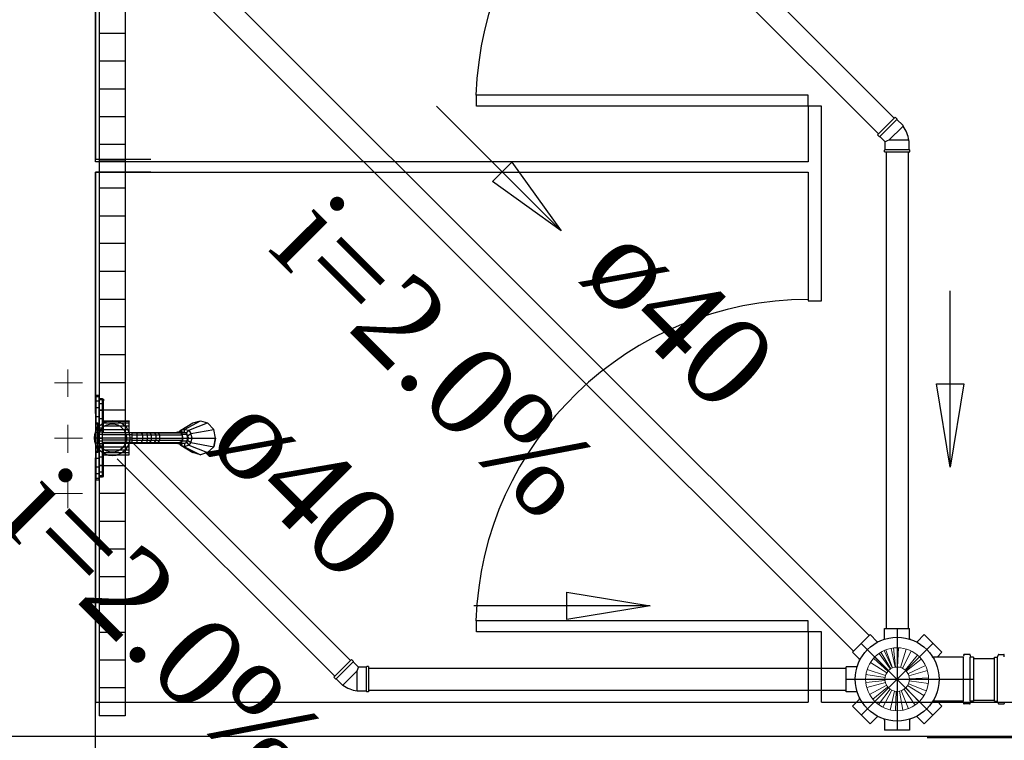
# Model space of a CAD drawing. Header units: millimetres. Extents: x 335 to 739279, y -1 to 84.
# Tile 70 of 244: x 382.32 to 384.68, y 15.72 to 17.45. Entities that reach past the tile are written whole.
import ezdxf

# ---------------------------------------------------------------- set-up
doc = ezdxf.new("R2010")
doc.units = ezdxf.units.MM
doc.header["$MEASUREMENT"] = 0
doc.linetypes.add('DASHDOT', pattern=[25.4, 12.7, -6.35, 0, -6.35])
for name, color, linetype, lineweight in [('Nível 1', 7, 'Continuous', 5), ('Simbolos', 1, 'Continuous', 30), ('SIMBOLOS INT', 8, 'Continuous', 5), ('Simbolos_int', 1, 'Continuous', 30), ('TQ-Sentido tubo', 7, 'Continuous', 20), ('TQ-Seção tubo', 1, 'Continuous', 30), ('TQ-Textos tubo', 7, 'Continuous', 20)]:
    doc.layers.add(name, color=color, linetype=linetype, lineweight=lineweight)
doc.styles.add('TimesNewRoman', font='times.ttf')
doc.dimstyles.get("Standard").update_dxf_attribs({"dimtxt": 0.18, "dimasz": 0.18, "dimexe": 0.18, "dimexo": 0.0625, "dimgap": 0.09, "dimtad": 0, "dimtih": 1, "dimtoh": 1, "dimdec": 4, "dimzin": 0, "dimdsep": 46, "dimtxsty": 'Standard', "dimcen": 0.09, "dimadec": 0, "dimazin": 0, "dimtfac": 1, "dimtdec": 4, "dimtofl": 0, "dimtmove": 0, "dimatfit": 3, "dimfxl": 0, "dimtolj": 1, "dimtzin": 0, "dimarcsym": 0})

msp = doc.modelspace()

# ---------------------------------------------------------------- linework, layer by layer
at = {"color": 1}
for p, q in [((382.5101, 18.4199), (382.5101, 17.0859)), ((382.5721, 18.4199), (382.5721, 17.0859)), ((382.5721, 17.4199), (382.5101, 17.4199)), ((382.5721, 17.3529), (382.5101, 17.3529)), ((382.5721, 17.2859), (382.5101, 17.2859)), ((382.5721, 17.2199), (382.5101, 17.2199)), ((382.5721, 17.1529), (382.5101, 17.1529)), ((382.5721, 17.1152), (382.5101, 17.1152)), ((382.5101, 17.1152), (382.5101, 15.7812)), ((382.5721, 17.1152), (382.5721, 15.7812)), ((382.5721, 17.0859), (382.5101, 17.0859)), ((382.5721, 17.0482), (382.5101, 17.0482)), ((382.5721, 16.9812), (382.5101, 16.9812)), ((382.5721, 16.9152), (382.5101, 16.9152)), ((382.5721, 16.8482), (382.5101, 16.8482)), ((382.5721, 16.7812), (382.5101, 16.7812)), ((382.5721, 16.7152), (382.5101, 16.7152)), ((382.5721, 16.6482), (382.5101, 16.6482)), ((382.5721, 16.5812), (382.5101, 16.5812)), ((382.5721, 16.5152), (382.5101, 16.5152)), ((382.5721, 16.4482), (382.5101, 16.4482)), ((382.5721, 16.3812), (382.5101, 16.3812)), ((382.5721, 16.3152), (382.5101, 16.3152)), ((382.5721, 16.2482), (382.5101, 16.2482)), ((382.5721, 16.1812), (382.5101, 16.1812)), ((382.5721, 16.1152), (382.5101, 16.1152)), ((382.5721, 16.0482), (382.5101, 16.0482)), ((382.5721, 15.9812), (382.5101, 15.9812)), ((382.5721, 15.9152), (382.5101, 15.9152)), ((382.5721, 15.8482), (382.5101, 15.8482)), ((382.5721, 15.7812), (382.5101, 15.7812))]:
    msp.add_line(p, q, dxfattribs=at)
at = {"color": 7}
for p, q in [((382.5008, 18.3939), (382.5008, 17.1179)), ((382.5008, 17.1119), (382.5008, 17.7059)), ((384.2118, 17.2719), (383.4158, 17.2719)), ((383.4158, 17.2449), (383.4158, 17.2719)), ((384.2118, 17.2449), (384.2118, 17.2719)), ((384.2118, 17.2449), (383.4158, 17.2449)), ((384.2118, 17.2449), (384.2118, 17.1119)), ((384.2438, 17.2449), (384.2118, 17.2449)), ((384.2438, 16.7779), (384.2438, 17.2449)), ((382.5008, 17.1179), (382.6338, 17.1179)), ((384.2118, 17.1119), (382.5008, 17.1119)), ((382.5008, 16.5069), (382.5008, 17.0869)), ((382.5008, 17.0869), (384.2118, 17.0869)), ((382.6338, 17.0869), (382.5008, 17.0869)), ((382.5008, 17.0869), (382.5008, 15.8119)), ((384.2118, 17.0869), (384.2118, 16.7779)), ((384.2118, 16.7779), (384.2438, 16.7779)), ((382.5008, 13.8509), (382.5008, 16.4009)), ((384.2118, 16.0089), (383.4158, 16.0089)), ((383.4158, 15.9829), (383.4158, 16.0089)), ((384.2118, 15.9829), (384.2118, 16.0089)), ((384.2118, 15.9829), (383.4158, 15.9829)), ((384.2438, 15.9829), (384.2118, 15.9829)), ((384.2118, 15.9829), (384.2118, 15.8139)), ((384.2438, 15.8139), (384.2438, 15.9829)), ((382.5008, 15.8139), (384.2118, 15.8139)), ((384.2438, 15.8139), (387.4618, 15.8139))]:
    msp.add_line(p, q, dxfattribs=at)
at = {"color": 8}
for p, q in [((382.5028, 16.5509), (382.5098, 16.5509)), ((382.5028, 16.5509), (382.5028, 16.5469)), ((382.5028, 16.5369), (382.5028, 16.5469)), ((382.5098, 16.5469), (382.5028, 16.5469)), ((382.5098, 16.5509), (382.5098, 16.5469)), ((382.5098, 16.5369), (382.5098, 16.5469)), ((382.5098, 16.5429), (382.5178, 16.5429)), ((382.5178, 16.5429), (382.5178, 16.5409)), ((382.5028, 16.5209), (382.5028, 16.5369)), ((382.5098, 16.5369), (382.5028, 16.5369)), ((382.5028, 16.4989), (382.5028, 16.5209)), ((382.5098, 16.5209), (382.5028, 16.5209)), ((382.5098, 16.5409), (382.5178, 16.5409)), ((382.5098, 16.5209), (382.5098, 16.5369)), ((382.5098, 16.5309), (382.5178, 16.5309)), ((382.5098, 16.4989), (382.5098, 16.5209)), ((382.5178, 16.5419), (382.5198, 16.5419)), ((382.5178, 16.5309), (382.5178, 16.5409)), ((382.5178, 16.5379), (382.5198, 16.5379)), ((382.5178, 16.5149), (382.5178, 16.5309)), ((382.5178, 16.5299), (382.5198, 16.5299)), ((382.5198, 16.5419), (382.5198, 16.5379)), ((382.5198, 16.5299), (382.5198, 16.5379)), ((382.5198, 16.5139), (382.5198, 16.5299)), ((382.5028, 16.4849), (382.5028, 16.4989)), ((382.5098, 16.4989), (382.5028, 16.4989)), ((382.5098, 16.5149), (382.5178, 16.5149)), ((382.5098, 16.4739), (382.5098, 16.4989)), ((382.5178, 16.4949), (382.5178, 16.5149)), ((382.5178, 16.5139), (382.5198, 16.5139)), ((382.5198, 16.4949), (382.5198, 16.5139)), ((382.5028, 16.4849), (382.5068, 16.4849)), ((382.5028, 16.4849), (382.5028, 16.4819)), ((382.5028, 16.4739), (382.5028, 16.4819)), ((382.5068, 16.4819), (382.5028, 16.4819)), ((382.5028, 16.4619), (382.5028, 16.4739)), ((382.5068, 16.4739), (382.5028, 16.4739)), ((382.5068, 16.4849), (382.5068, 16.4819)), ((382.5068, 16.4739), (382.5068, 16.4819)), ((382.5068, 16.4619), (382.5068, 16.4739)), ((382.5098, 16.4739), (382.5068, 16.4739)), ((382.5098, 16.4949), (382.5178, 16.4949)), ((382.5098, 16.4689), (382.5098, 16.4739)), ((382.5098, 16.4729), (382.5178, 16.4729)), ((382.5178, 16.4729), (382.5178, 16.4949)), ((382.5178, 16.4949), (382.5198, 16.4949)), ((382.5178, 16.4689), (382.5178, 16.4729)), ((382.5178, 16.4729), (382.5198, 16.4729)), ((382.5198, 16.4729), (382.5198, 16.4949)), ((382.5198, 16.4899), (382.5818, 16.4899)), ((382.5198, 16.4889), (382.5818, 16.4889)), ((382.5198, 16.4849), (382.5818, 16.4849)), ((382.5198, 16.4779), (382.5818, 16.4779)), ((382.5198, 16.4619), (382.5198, 16.4729)), ((382.5818, 16.4899), (382.5818, 16.4889)), ((382.5818, 16.4849), (382.5818, 16.4889)), ((382.5818, 16.4779), (382.5818, 16.4849)), ((382.5818, 16.4689), (382.5818, 16.4779)), ((382.7058, 16.4669), (382.7348, 16.4849)), ((382.7148, 16.4689), (382.7528, 16.4899)), ((382.7248, 16.4669), (382.7698, 16.4849)), ((382.7348, 16.4849), (382.7528, 16.4899)), ((382.7348, 16.4849), (382.7528, 16.4899)), ((382.7528, 16.4899), (382.7698, 16.4849)), ((382.7528, 16.4899), (382.7698, 16.4849)), ((382.7698, 16.4849), (382.7848, 16.4689)), ((382.7698, 16.4849), (382.7848, 16.4689)), ((382.5028, 16.4479), (382.5028, 16.4619)), ((382.5068, 16.4619), (382.5028, 16.4619)), ((382.5068, 16.4689), (382.5178, 16.4689)), ((382.5068, 16.4669), (382.5178, 16.4669)), ((382.5068, 16.4629), (382.5178, 16.4629)), ((382.5068, 16.4479), (382.5068, 16.4619)), ((382.5068, 16.4579), (382.5178, 16.4579)), ((382.5178, 16.4689), (382.5178, 16.4669)), ((382.5178, 16.4629), (382.5178, 16.4669)), ((382.5178, 16.4579), (382.5178, 16.4629)), ((382.5178, 16.4619), (382.5878, 16.4619)), ((382.5878, 16.4609), (382.5178, 16.4609)), ((382.5178, 16.4479), (382.5178, 16.4579)), ((382.5878, 16.4559), (382.5178, 16.4559)), ((382.5198, 16.4689), (382.5818, 16.4689)), ((382.5818, 16.4619), (382.5818, 16.4689)), ((382.5878, 16.4619), (382.5988, 16.4619)), ((382.5878, 16.4619), (382.5878, 16.4609)), ((382.5878, 16.4609), (382.5878, 16.4559)), ((382.5878, 16.4609), (382.5998, 16.4609)), ((382.5878, 16.4559), (382.5878, 16.4479)), ((382.5878, 16.4559), (382.5998, 16.4559)), ((382.5988, 16.4619), (382.6098, 16.4619)), ((382.5988, 16.4619), (382.5998, 16.4609)), ((382.5998, 16.4609), (382.5998, 16.4559)), ((382.5998, 16.4609), (382.6108, 16.4609)), ((382.5998, 16.4559), (382.5998, 16.4479)), ((382.5998, 16.4559), (382.6138, 16.4559)), ((382.6098, 16.4619), (382.6108, 16.4609)), ((382.6098, 16.4619), (382.6198, 16.4619)), ((382.6108, 16.4609), (382.6138, 16.4559)), ((382.6108, 16.4609), (382.6238, 16.4609)), ((382.6138, 16.4559), (382.6138, 16.4479)), ((382.6138, 16.4559), (382.6238, 16.4559)), ((382.6198, 16.4619), (382.6308, 16.4619)), ((382.6198, 16.4619), (382.6238, 16.4609)), ((382.6238, 16.4609), (382.6238, 16.4559)), ((382.6238, 16.4609), (382.6308, 16.4609)), ((382.6238, 16.4559), (382.6258, 16.4479)), ((382.6238, 16.4559), (382.6348, 16.4559)), ((382.6308, 16.4619), (382.6388, 16.4619)), ((382.6308, 16.4619), (382.6308, 16.4609)), ((382.6308, 16.4609), (382.6348, 16.4559)), ((382.6308, 16.4609), (382.6418, 16.4609)), ((382.6348, 16.4559), (382.6348, 16.4479)), ((382.6348, 16.4559), (382.6458, 16.4559)), ((382.6388, 16.4619), (382.6468, 16.4619)), ((382.6388, 16.4619), (382.6418, 16.4609)), ((382.6418, 16.4609), (382.6458, 16.4559)), ((382.6418, 16.4609), (382.6508, 16.4609)), ((382.6458, 16.4559), (382.6458, 16.4479)), ((382.6458, 16.4559), (382.6548, 16.4559)), ((382.6468, 16.4619), (382.6988, 16.4619)), ((382.6468, 16.4619), (382.6508, 16.4609)), ((382.6508, 16.4609), (382.6548, 16.4559)), ((382.6508, 16.4609), (382.7048, 16.4609)), ((382.6548, 16.4559), (382.6548, 16.4479)), ((382.6548, 16.4559), (382.7088, 16.4559)), ((382.6928, 16.4619), (382.6988, 16.4629)), ((382.6928, 16.4619), (382.7048, 16.4619)), ((382.6988, 16.4629), (382.7098, 16.4629)), ((382.6988, 16.4629), (382.7048, 16.4619)), ((382.6988, 16.4619), (382.7048, 16.4609)), ((382.7028, 16.4629), (382.7058, 16.4669)), ((382.7028, 16.4609), (382.7048, 16.4619)), ((382.7048, 16.4619), (382.7098, 16.4579)), ((382.7048, 16.4619), (382.7048, 16.4589)), ((382.7048, 16.4619), (382.7168, 16.4619)), ((382.7048, 16.4609), (382.7088, 16.4559)), ((382.7058, 16.4669), (382.7148, 16.4689)), ((382.7088, 16.4629), (382.7058, 16.4669)), ((382.7058, 16.4589), (382.7088, 16.4589)), ((382.7058, 16.4589), (382.7088, 16.4589)), ((382.7088, 16.4559), (382.7098, 16.4579)), ((382.7088, 16.4559), (382.7088, 16.4479)), ((382.7098, 16.4629), (382.7168, 16.4619)), ((382.7108, 16.4479), (382.7098, 16.4579)), ((382.7098, 16.4579), (382.7208, 16.4579)), ((382.7148, 16.4619), (382.7148, 16.4689)), ((382.7148, 16.4689), (382.7248, 16.4669)), ((382.7168, 16.4619), (382.7208, 16.4579)), ((382.7188, 16.4589), (382.7248, 16.4669)), ((382.7218, 16.4479), (382.7208, 16.4579)), ((382.7208, 16.4559), (382.7218, 16.4539)), ((382.7218, 16.4539), (382.7298, 16.4589)), ((382.7248, 16.4479), (382.7218, 16.4539)), ((382.7248, 16.4669), (382.7298, 16.4589)), ((382.7298, 16.4589), (382.7848, 16.4689)), ((382.7328, 16.4479), (382.7298, 16.4589)), ((382.7888, 16.4479), (382.7848, 16.4689)), ((382.7888, 16.4479), (382.7848, 16.4689)), ((382.5028, 16.4359), (382.5028, 16.4479)), ((382.5068, 16.4479), (382.5028, 16.4479)), ((382.5028, 16.4239), (382.5028, 16.4359)), ((382.5068, 16.4359), (382.5028, 16.4359)), ((382.5068, 16.4359), (382.5068, 16.4479)), ((382.5068, 16.4479), (382.5178, 16.4479)), ((382.5068, 16.4419), (382.5178, 16.4419)), ((382.5068, 16.4239), (382.5068, 16.4359)), ((382.5068, 16.4349), (382.5178, 16.4349)), ((382.5068, 16.4299), (382.5178, 16.4299)), ((382.5068, 16.4269), (382.5178, 16.4269)), ((382.5098, 16.4239), (382.5098, 16.4269)), ((382.5098, 16.4259), (382.5178, 16.4259)), ((382.5178, 16.4419), (382.5178, 16.4479)), ((382.5878, 16.4479), (382.5178, 16.4479)), ((382.5878, 16.4429), (382.5178, 16.4429)), ((382.5178, 16.4349), (382.5178, 16.4419)), ((382.5878, 16.4379), (382.5178, 16.4379)), ((382.5178, 16.4359), (382.5878, 16.4359)), ((382.5178, 16.4299), (382.5178, 16.4349)), ((382.5178, 16.4269), (382.5178, 16.4299)), ((382.5178, 16.4259), (382.5178, 16.4269)), ((382.5178, 16.4029), (382.5178, 16.4259)), ((382.5178, 16.4259), (382.5198, 16.4259)), ((382.5198, 16.4259), (382.5198, 16.4359)), ((382.5198, 16.4269), (382.5818, 16.4269)), ((382.5198, 16.4029), (382.5198, 16.4259)), ((382.5818, 16.4269), (382.5818, 16.4359)), ((382.5818, 16.4199), (382.5818, 16.4269)), ((382.5878, 16.4479), (382.5878, 16.4429)), ((382.5878, 16.4479), (382.5998, 16.4479)), ((382.5878, 16.4429), (382.5878, 16.4379)), ((382.5878, 16.4429), (382.5998, 16.4429)), ((382.5878, 16.4359), (382.5878, 16.4379)), ((382.5878, 16.4379), (382.5998, 16.4379)), ((382.5878, 16.4359), (382.5988, 16.4359)), ((382.5988, 16.4359), (382.5998, 16.4379)), ((382.5988, 16.4359), (382.6098, 16.4359)), ((382.5998, 16.4479), (382.5998, 16.4429)), ((382.5998, 16.4479), (382.6138, 16.4479)), ((382.5998, 16.4429), (382.5998, 16.4379)), ((382.5998, 16.4429), (382.6138, 16.4429)), ((382.5998, 16.4379), (382.6108, 16.4379)), ((382.6098, 16.4359), (382.6108, 16.4379)), ((382.6098, 16.4359), (382.6198, 16.4359)), ((382.6138, 16.4429), (382.6108, 16.4379)), ((382.6108, 16.4379), (382.6238, 16.4379)), ((382.6138, 16.4479), (382.6138, 16.4429)), ((382.6138, 16.4479), (382.6258, 16.4479)), ((382.6138, 16.4429), (382.6238, 16.4429)), ((382.6198, 16.4359), (382.6238, 16.4379)), ((382.6198, 16.4359), (382.6308, 16.4359)), ((382.6258, 16.4479), (382.6238, 16.4429)), ((382.6238, 16.4429), (382.6238, 16.4379)), ((382.6238, 16.4429), (382.6348, 16.4429)), ((382.6238, 16.4379), (382.6308, 16.4379)), ((382.6258, 16.4479), (382.6348, 16.4479)), ((382.6348, 16.4429), (382.6308, 16.4379)), ((382.6308, 16.4359), (382.6308, 16.4379)), ((382.6308, 16.4379), (382.6418, 16.4379)), ((382.6308, 16.4359), (382.6388, 16.4359)), ((382.6348, 16.4479), (382.6348, 16.4429)), ((382.6348, 16.4479), (382.6458, 16.4479)), ((382.6348, 16.4429), (382.6458, 16.4429)), ((382.6388, 16.4359), (382.6418, 16.4379)), ((382.6388, 16.4359), (382.6468, 16.4359)), ((382.6458, 16.4429), (382.6418, 16.4379)), ((382.6418, 16.4379), (382.6508, 16.4379)), ((382.6458, 16.4479), (382.6458, 16.4429)), ((382.6458, 16.4479), (382.6548, 16.4479)), ((382.6458, 16.4429), (382.6548, 16.4429)), ((382.6468, 16.4359), (382.6508, 16.4379)), ((382.6468, 16.4359), (382.6988, 16.4359)), ((382.6548, 16.4429), (382.6508, 16.4379)), ((382.6508, 16.4379), (382.7048, 16.4379)), ((382.6548, 16.4479), (382.6548, 16.4429)), ((382.6548, 16.4479), (382.7088, 16.4479)), ((382.6548, 16.4429), (382.7088, 16.4429)), ((382.6988, 16.4349), (382.6928, 16.4359)), ((382.6928, 16.4359), (382.7048, 16.4359)), ((382.6988, 16.4359), (382.7048, 16.4379)), ((382.7048, 16.4359), (382.6988, 16.4349)), ((382.6988, 16.4349), (382.7098, 16.4349)), ((382.7048, 16.4359), (382.7028, 16.4379)), ((382.7058, 16.4309), (382.7028, 16.4349)), ((382.7088, 16.4429), (382.7048, 16.4379)), ((382.7098, 16.4419), (382.7048, 16.4359)), ((382.7048, 16.4359), (382.7048, 16.4399)), ((382.7048, 16.4359), (382.7168, 16.4359)), ((382.7088, 16.4399), (382.7058, 16.4399)), ((382.7058, 16.4399), (382.7088, 16.4399)), ((382.7088, 16.4349), (382.7058, 16.4309)), ((382.7058, 16.4309), (382.7348, 16.4139)), ((382.7148, 16.4269), (382.7058, 16.4309)), ((382.7088, 16.4479), (382.7088, 16.4429)), ((382.7088, 16.4479), (382.7108, 16.4479)), ((382.7108, 16.4479), (382.7098, 16.4419)), ((382.7098, 16.4419), (382.7208, 16.4419)), ((382.7168, 16.4359), (382.7098, 16.4349)), ((382.7108, 16.4479), (382.7218, 16.4479)), ((382.7148, 16.4359), (382.7148, 16.4269)), ((382.7248, 16.4309), (382.7148, 16.4269)), ((382.7148, 16.4269), (382.7528, 16.4079)), ((382.7208, 16.4419), (382.7168, 16.4359)), ((382.7188, 16.4399), (382.7248, 16.4309)), ((382.7208, 16.4419), (382.7218, 16.4479)), ((382.7218, 16.4429), (382.7208, 16.4429)), ((382.7218, 16.4429), (382.7248, 16.4479)), ((382.7218, 16.4429), (382.7298, 16.4379)), ((382.7248, 16.4479), (382.7328, 16.4479)), ((382.7298, 16.4379), (382.7248, 16.4309)), ((382.7248, 16.4309), (382.7698, 16.4139)), ((382.7298, 16.4379), (382.7328, 16.4479)), ((382.7298, 16.4379), (382.7848, 16.4269)), ((382.7328, 16.4479), (382.7888, 16.4479)), ((382.7848, 16.4269), (382.7698, 16.4139)), ((382.7848, 16.4269), (382.7698, 16.4139)), ((382.7848, 16.4269), (382.7888, 16.4479)), ((382.7888, 16.4479), (382.7848, 16.4269)), ((382.5028, 16.4159), (382.5028, 16.4239)), ((382.5068, 16.4239), (382.5028, 16.4239)), ((382.5028, 16.4139), (382.5028, 16.4159)), ((382.5068, 16.4159), (382.5028, 16.4159)), ((382.5068, 16.4139), (382.5028, 16.4139)), ((382.5028, 16.3989), (382.5028, 16.4139)), ((382.5068, 16.4159), (382.5068, 16.4239)), ((382.5098, 16.4239), (382.5068, 16.4239)), ((382.5068, 16.4139), (382.5068, 16.4159)), ((382.5098, 16.3989), (382.5098, 16.4239)), ((382.5098, 16.4029), (382.5178, 16.4029)), ((382.5178, 16.3829), (382.5178, 16.4029)), ((382.5178, 16.4029), (382.5198, 16.4029)), ((382.5198, 16.4199), (382.5818, 16.4199)), ((382.5198, 16.4139), (382.5818, 16.4139)), ((382.5198, 16.4079), (382.5818, 16.4079)), ((382.5198, 16.4079), (382.5818, 16.4079)), ((382.5198, 16.3829), (382.5198, 16.4029)), ((382.5818, 16.4139), (382.5818, 16.4199)), ((382.5818, 16.4079), (382.5818, 16.4139)), ((382.7528, 16.4079), (382.7348, 16.4139)), ((382.7528, 16.4079), (382.7348, 16.4139)), ((382.7698, 16.4139), (382.7528, 16.4079)), ((382.7698, 16.4139), (382.7528, 16.4079)), ((382.5028, 16.3779), (382.5028, 16.3989)), ((382.5098, 16.3989), (382.5028, 16.3989)), ((382.5028, 16.3619), (382.5028, 16.3779)), ((382.5098, 16.3779), (382.5028, 16.3779)), ((382.5098, 16.3779), (382.5098, 16.3989)), ((382.5098, 16.3829), (382.5178, 16.3829)), ((382.5098, 16.3619), (382.5098, 16.3779)), ((382.5178, 16.3669), (382.5178, 16.3829)), ((382.5178, 16.3829), (382.5198, 16.3829)), ((382.5198, 16.3679), (382.5198, 16.3829)), ((382.5028, 16.3509), (382.5028, 16.3619)), ((382.5098, 16.3619), (382.5028, 16.3619)), ((382.5098, 16.3669), (382.5178, 16.3669)), ((382.5098, 16.3509), (382.5098, 16.3619)), ((382.5098, 16.3579), (382.5178, 16.3579)), ((382.5098, 16.3549), (382.5178, 16.3549)), ((382.5178, 16.3679), (382.5198, 16.3679)), ((382.5178, 16.3579), (382.5178, 16.3669)), ((382.5178, 16.3599), (382.5198, 16.3599)), ((382.5178, 16.3549), (382.5178, 16.3579)), ((382.5178, 16.3559), (382.5198, 16.3559)), ((382.5198, 16.3599), (382.5198, 16.3679)), ((382.5198, 16.3559), (382.5198, 16.3599)), ((382.5028, 16.3469), (382.5028, 16.3509)), ((382.5098, 16.3509), (382.5028, 16.3509)), ((382.5098, 16.3469), (382.5028, 16.3469)), ((382.5098, 16.3469), (382.5098, 16.3509))]:
    msp.add_line(p, q, dxfattribs=at)
at = {"color": 3}
msp.add_lwpolyline([(389.5532, 15.7318), (380.0019, 15.7318), (380.0019, 22.5407), (389.5532, 22.5407)], close=True, dxfattribs=at)
at = {"color": 7}
for centre in [(384.2118, 17.2449), (384.2118, 15.9829)]:
    msp.add_arc(centre, 0.7982, 90, 178.095, dxfattribs=at)
at = {"layer": 'Nível 1'}
for p, q in [((384.409, 15.8931), (384.382, 15.9311)), ((384.41, 15.8941), (384.386, 15.9341)), ((384.413, 15.8961), (384.394, 15.9381)), ((384.414, 15.8961), (384.398, 15.9391)), ((384.42, 15.8981), (384.411, 15.9431)), ((384.421, 15.8981), (384.416, 15.9441)), ((384.426, 15.8981), (384.428, 15.9441)), ((384.433, 15.8971), (384.447, 15.9411)), ((384.438, 15.8951), (384.459, 15.9371)), ((384.4, 15.8841), (384.361, 15.9091)), ((384.403, 15.8881), (384.369, 15.9191)), ((384.404, 15.8901), (384.372, 15.9221)), ((384.444, 15.8911), (384.474, 15.9271)), ((384.447, 15.8881), (384.483, 15.9171)), ((384.397, 15.8781), (384.353, 15.8921)), ((384.451, 15.8821), (384.493, 15.9021)), ((384.453, 15.8771), (384.498, 15.8901)), ((384.396, 15.8731), (384.35, 15.8801)), ((384.396, 15.8661), (384.35, 15.8611)), ((384.397, 15.8611), (384.352, 15.8491)), ((384.452, 15.8581), (384.495, 15.8411)), ((384.454, 15.8701), (384.501, 15.8721)), ((384.454, 15.8651), (384.5, 15.8591)), ((384.4, 15.8551), (384.359, 15.8321)), ((384.402, 15.8501), (384.367, 15.8211)), ((384.408, 15.8451), (384.38, 15.8081)), ((384.412, 15.8431), (384.391, 15.8021)), ((384.419, 15.8401), (384.408, 15.7951)), ((384.423, 15.8401), (384.421, 15.7941)), ((384.431, 15.8401), (384.439, 15.7951)), ((384.435, 15.8421), (384.452, 15.7981)), ((384.442, 15.8451), (384.468, 15.8071)), ((384.446, 15.8481), (384.478, 15.8151)), ((384.45, 15.8541), (384.489, 15.8301))]:
    msp.add_line(p, q, dxfattribs=at)
for radius in [0.0756, 0.0293]:
    msp.add_circle((384.425, 15.8691), radius, dxfattribs=at)
at = {"layer": 'Simbolos'}
for p, q in [((384.3776, 17.1767), (384.42, 17.2191)), ((384.42, 17.2191), (384.4243, 17.2149)), ((384.4243, 17.2149), (384.4243, 17.2135)), ((384.4243, 17.2135), (384.4384, 17.1993)), ((384.4384, 17.1993), (384.4384, 17.1965)), ((384.3776, 17.1767), (384.3818, 17.1725)), ((384.3818, 17.1725), (384.3832, 17.1725)), ((384.3832, 17.1725), (384.396, 17.1597)), ((384.396, 17.1413), (384.396, 17.1597)), ((384.454, 17.1611), (384.4518, 17.1633)), ((384.454, 17.1413), (384.454, 17.1611)), ((384.3946, 17.1399), (384.396, 17.1413)), ((384.3946, 17.1357), (384.3946, 17.1399)), ((384.3946, 17.1357), (384.4554, 17.1357)), ((384.4554, 17.1399), (384.454, 17.1413)), ((384.4554, 17.1357), (384.4554, 17.1399)), ((384.318, 15.9341), (384.36, 15.9761)), ((384.318, 15.9341), (384.36, 15.9761)), ((384.377, 15.9591), (384.36, 15.9761)), ((384.377, 15.9591), (384.36, 15.9761)), ((384.395, 15.9911), (384.455, 15.9911)), ((384.395, 15.9671), (384.395, 15.9911)), ((384.455, 15.9671), (384.455, 15.9911)), ((384.473, 15.9591), (384.49, 15.9761)), ((384.49, 15.9761), (384.532, 15.9341)), ((384.335, 15.9171), (384.318, 15.9341)), ((384.335, 15.9171), (384.318, 15.9341)), ((384.521, 15.9221), (384.532, 15.9341)), ((383.1154, 15.9165), (383.0729, 15.874)), ((383.1154, 15.9165), (383.1196, 15.9122)), ((383.1196, 15.9122), (383.1196, 15.9108)), ((383.1196, 15.9108), (383.1323, 15.8981)), ((384.583, 15.9221), (384.511, 15.9221)), ((384.585, 15.9271), (384.584, 15.9241)), ((384.599, 15.9281), (384.586, 15.9281)), ((384.6, 15.9271), (384.6, 15.9241)), ((384.608, 15.9221), (384.602, 15.9221)), ((384.608, 15.9221), (384.608, 15.8161)), ((384.6587, 15.8161), (384.6587, 15.9221)), ((384.6587, 15.9221), (384.6647, 15.9221)), ((384.6667, 15.9231), (384.6677, 15.9271)), ((384.6687, 15.9281), (384.6807, 15.9281)), ((384.6817, 15.9231), (384.6817, 15.9271)), ((383.1507, 15.8981), (383.1323, 15.8981)), ((383.1521, 15.8995), (383.1507, 15.8981)), ((383.1564, 15.8995), (383.1521, 15.8995)), ((383.1564, 15.8995), (383.1564, 15.8387)), ((384.327, 15.8991), (384.303, 15.8991)), ((384.327, 15.8991), (384.303, 15.8991)), ((384.303, 15.8391), (384.303, 15.8991)), ((384.303, 15.8391), (384.303, 15.8991)), ((383.0729, 15.874), (383.0772, 15.8698)), ((383.0772, 15.8698), (383.0786, 15.8698)), ((383.0786, 15.8698), (383.0927, 15.8556)), ((383.0927, 15.8556), (383.0956, 15.8556)), ((383.1309, 15.8401), (383.1288, 15.8422)), ((383.1507, 15.8401), (383.1309, 15.8401)), ((383.1521, 15.8387), (383.1507, 15.8401)), ((383.1564, 15.8387), (383.1521, 15.8387)), ((384.327, 15.8391), (384.303, 15.8391)), ((384.327, 15.8391), (384.303, 15.8391)), ((384.335, 15.8211), (384.318, 15.8041)), ((384.335, 15.8211), (384.318, 15.8041)), ((384.583, 15.8161), (384.511, 15.8161)), ((384.521, 15.8161), (384.532, 15.8041)), ((384.585, 15.8111), (384.584, 15.8141)), ((384.599, 15.8101), (384.586, 15.8101)), ((384.6, 15.8111), (384.6, 15.8141)), ((384.608, 15.8161), (384.602, 15.8161)), ((384.6587, 15.8161), (384.6647, 15.8161)), ((384.6667, 15.8151), (384.6677, 15.8111)), ((384.6687, 15.8101), (384.6807, 15.8101)), ((384.6817, 15.8151), (384.6817, 15.8111)), ((384.36, 15.7621), (384.318, 15.8041)), ((384.36, 15.7621), (384.318, 15.8041)), ((384.532, 15.8041), (384.49, 15.7621)), ((384.377, 15.7791), (384.36, 15.7621)), ((384.377, 15.7791), (384.36, 15.7621)), ((384.395, 15.7711), (384.395, 15.7471)), ((384.395, 15.7711), (384.395, 15.7471)), ((384.455, 15.7711), (384.455, 15.7471)), ((384.455, 15.7711), (384.455, 15.7471)), ((384.473, 15.7791), (384.49, 15.7621)), ((384.455, 15.7471), (384.395, 15.7471)), ((384.455, 15.7471), (384.395, 15.7471))]:
    msp.add_line(p, q, dxfattribs=at)
for centre, radius in [((382.5411, 16.4482), 0.0424), ((384.425, 15.8691), 0.1007)]:
    msp.add_circle(centre, radius, dxfattribs=at)
for centre, radius, start, end in [((384.3762, 17.1512), 0.0779, 8.9327, 36.0673), ((384.379, 15.9611), 0.002, 225, 296.839), ((384.393, 15.9671), 0.002, 288.161, 0), ((384.457, 15.9671), 0.002, 180, 251.839), ((384.586, 15.9271), 0.00133, 90, 175), ((384.599, 15.9271), 0.00133, 5, 90), ((384.6687, 15.9271), 0.00133, 90, 165), ((384.6807, 15.9271), 0.00133, 5, 90), ((384.333, 15.9151), 0.002, 333.161, 45), ((384.511, 15.9241), 0.002, 212.613, 270), ((384.583, 15.9241), 0.00133, 270, 355), ((384.602, 15.9241), 0.00133, 185, 270), ((384.6647, 15.9231), 0.00133, 270, 345), ((384.327, 15.9011), 0.002, 270, 341.839), ((383.1408, 15.9179), 0.0779, 233.933, 261.067), ((384.327, 15.8371), 0.002, 18.161, 90), ((384.333, 15.8231), 0.002, 315, 26.839), ((384.511, 15.8141), 0.002, 90, 147.387), ((384.583, 15.8141), 0.00133, 5, 90), ((384.586, 15.8111), 0.00133, 185, 270), ((384.599, 15.8111), 0.00133, 270, 355), ((384.602, 15.8141), 0.00133, 90, 175), ((384.6647, 15.8151), 0.00133, 15, 90), ((384.6687, 15.8111), 0.00133, 195, 270), ((384.6807, 15.8111), 0.00133, 270, 355), ((384.379, 15.7771), 0.002, 63.161, 135), ((384.393, 15.7711), 0.002, 0, 71.839), ((384.457, 15.7711), 0.002, 108.161, 180)]:
    msp.add_arc(centre, radius, start, end, dxfattribs=at)
at = {"layer": 'SIMBOLOS INT', "linetype": 'Continuous'}
for p, q in [((382.4348, 16.5809), (382.4348, 16.6129)), ((382.4348, 16.6129), (382.4348, 16.5469)), ((382.4698, 16.5809), (382.4028, 16.5809)), ((382.4348, 16.4479), (382.4348, 16.4799)), ((382.4348, 16.4799), (382.4348, 16.4129)), ((382.4698, 16.4479), (382.4028, 16.4479)), ((382.4348, 16.3149), (382.4348, 16.3469)), ((382.4348, 16.3469), (382.4348, 16.2799)), ((382.4698, 16.3149), (382.4028, 16.3149))]:
    msp.add_line(p, q, dxfattribs=at)
at = {"layer": 'Simbolos_int'}
for p, q in [((384.4243, 17.2135), (384.3832, 17.1725)), ((384.4052, 17.1633), (384.4384, 17.1965)), ((384.4009, 17.1619), (384.396, 17.1597)), ((384.4052, 17.1633), (384.4009, 17.1619)), ((384.4518, 17.1633), (384.4052, 17.1633)), ((384.396, 17.1413), (384.454, 17.1413)), ((383.0786, 15.8698), (383.1196, 15.9108)), ((384.584, 15.8161), (384.584, 15.9221)), ((384.6, 15.8161), (384.6, 15.9221)), ((384.6657, 15.8161), (384.6657, 15.9221)), ((383.1288, 15.8889), (383.0956, 15.8556)), ((383.1288, 15.8889), (383.1302, 15.8931)), ((383.1288, 15.8422), (383.1288, 15.8889)), ((383.1302, 15.8931), (383.1323, 15.8981)), ((383.1507, 15.8981), (383.1507, 15.8401))]:
    msp.add_line(p, q, dxfattribs=at)
at = {"layer": 'Simbolos_int', "linetype": 'DASHDOT', "ltscale": 0.05}
for p, q in [((384.425, 15.9911), (384.425, 15.7471)), ((384.511, 15.9551), (384.339, 15.7831)), ((384.339, 15.9551), (384.511, 15.7831)), ((384.303, 15.8691), (384.608, 15.8691))]:
    msp.add_line(p, q, dxfattribs=at)
at = {"layer": 'Simbolos_int'}
msp.add_circle((382.5411, 16.4482), 0.0341, dxfattribs=at)
at = {"layer": 'TQ-Seção tubo'}
for p, q in [((382.591, 19.0434), (384.4177, 17.2168)), ((382.5533, 19.0057), (384.3799, 17.1791)), ((382.591, 17.7408), (384.3578, 15.9739)), ((382.5533, 17.7031), (384.3201, 15.9362)), ((384.3983, 17.1357), (384.3983, 15.9911)), ((384.4516, 17.1357), (384.4516, 15.9911)), ((382.591, 16.4361), (383.113, 15.9141)), ((382.5533, 16.3984), (383.0753, 15.8764)), ((384.608, 15.9191), (384.6587, 15.9191)), ((383.1564, 15.8957), (384.303, 15.8958)), ((383.1564, 15.8424), (384.303, 15.8424)), ((384.608, 15.8191), (384.6587, 15.8191))]:
    msp.add_line(p, q, dxfattribs=at)

# ---------------------------------------------------------------- texts
at = {"layer": 'TQ-Textos tubo', "char_height": 0.2118, "rotation": 314.9999, "line_spacing_factor": 0.798, "style": 'TimesNewRoman'}
for s, insert, width, attachment_point in [('i=2.0%', (383.2392, 16.5673), 1.74329, 8), ('ø40', (383.6512, 16.8303), 0.896301, 7), ('ø40', (382.9242, 16.2523), 0.896301, 8), ('i=2.0%', (382.5872, 15.9153), 1.74329, 8)]:
    msp.add_mtext(s, dxfattribs=dict(at, insert=insert, width=width, attachment_point=attachment_point))

# ---------------------------------------------------------------- leaders
at = {"layer": 'TQ-Sentido tubo'}
for points in [[(383.6185, 16.9459), (383.319, 17.2454)], [(384.5524, 16.3784), (384.5524, 16.802)], [(383.8324, 16.045), (383.4088, 16.045)], [(384.9207, 15.7281), (384.4971, 15.7281)]]:
    msp.add_leader(points, dimstyle='Standard', override={"dimasz": 0.2, "dimldrblk": 'CLOSED'}, dxfattribs=at)

doc.saveas('drawing.dxf')
